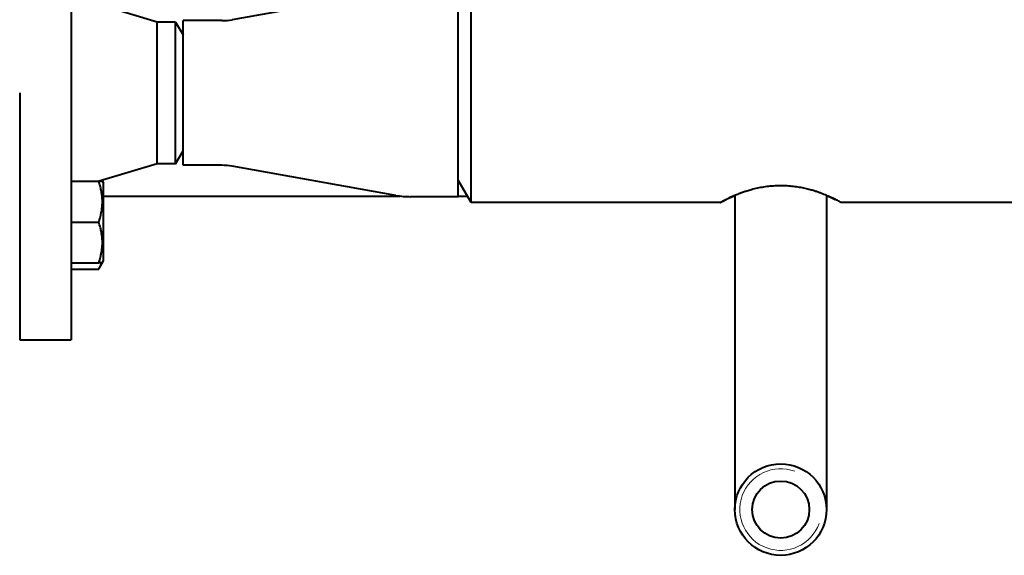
# Model space of a CAD drawing. Header units: millimetres. Extents: x -4428 to 3866, y -3426 to 3855.
# Tile 90 of 191: x -360 to -131, y 643 to 768. Entities that reach past the tile are written whole.
import ezdxf

# ---------------------------------------------------------------- set-up
doc = ezdxf.new("R2010")
doc.units = ezdxf.units.MM
doc.linetypes.add('K5LT_BASIC', pattern=[0])
doc.linetypes.add('K5LT_THIN', pattern=[0])
doc.layers.add('Системный слой', color=7, linetype='Continuous')

# ---------------------------------------------------------------- blocks, each defined once
blk = doc.blocks.new('U0')
at = {"layer": 'Системный слой', "color": 150, "linetype": 'K5LT_BASIC', "lineweight": 40, "true_color": 0x0080ff}
for p, q in [((-348.34, 808.07), (-348.34, 750.57)), ((-272.82, 774.42), (-310.92, 767.63)), ((-258.34, 745.08), (-258.34, 774.72)), ((-255.34, 725.07), (-255.34, 776.07)), ((-328.34, 767.07), (-341.22, 770.94)), ((-322.34, 746.74), (-322.34, 767.42)), ((-313.29, 767.42), (-322.34, 767.42)), ((-324.07, 767.07), (-328.34, 767.07)), ((-328.34, 750.57), (-328.34, 767.07)), ((-324.07, 767.07), (-322.34, 764.07)), ((-324.07, 750.57), (-324.07, 767.07)), ((-360.34, 750.57), (-360.34, 693.07)), ((-348.34, 750.57), (-348.34, 693.07)), ((-328.34, 734.07), (-328.34, 750.57)), ((-324.07, 734.07), (-324.07, 750.57)), ((-322.34, 733.72), (-322.34, 746.74)), ((-258.34, 726.42), (-258.34, 745.08)), ((-324.07, 734.07), (-322.34, 737.07)), ((-328.34, 734.07), (-341.84, 730.02)), ((-324.07, 734.07), (-328.34, 734.07)), ((-313.29, 733.72), (-322.34, 733.72)), ((-272.82, 726.72), (-310.92, 733.51)), ((-348.34, 730.02), (-341.96, 730.02)), ((-341.96, 730.02), (-341.11, 730.02)), ((-341.22, 730.21), (-340.84, 729.55)), ((-341.11, 730.02), (-340.84, 729.55)), ((-340.84, 720.52), (-340.84, 729.55)), ((-255.34, 725.07), (-258.34, 730.27)), ((-340.84, 726.57), (-271.83, 726.57)), ((-258.34, 726.42), (-269.43, 726.42)), ((-258.34, 726.57), (-256.2, 726.57)), ((-194.31, 726.57), (-193.99, 726.57)), ((-193.99, 726.71), (-193.99, 694.57)), ((-172.69, 726.71), (-172.69, 694.57)), ((-172.69, 726.57), (-172.36, 726.57)), ((-197.34, 725.07), (-255.34, 725.07)), ((-111.34, 725.07), (-169.34, 725.07)), ((-348.34, 720.52), (-341.96, 720.52)), ((-340.84, 711.5), (-340.84, 720.52)), ((-348.34, 711.02), (-341.96, 711.02)), ((-341.96, 709.55), (-340.84, 711.5)), ((-341.11, 711.02), (-341.96, 711.02)), ((-341.11, 711.02), (-340.84, 711.5)), ((-348.34, 709.55), (-341.96, 709.55)), ((-193.99, 694.57), (-193.99, 653.57)), ((-172.69, 694.57), (-172.69, 653.57)), ((-360.34, 693.07), (-348.34, 693.07))]:
    blk.add_line(p, q, dxfattribs=at)
for radius in [10.65, 6.65]:
    blk.add_circle((-183.34, 653.57), radius, dxfattribs=at)
for centre, radius, start, end in [((-313.29, 780.9), 13.48, 270, 280.1053), ((-313.29, 720.24), 13.48, 79.8947, 90), ((-269.43, 745.74), 19.32, 259.8947, 270)]:
    blk.add_arc(centre, radius, start, end, dxfattribs=at)
at = {"layer": 'Системный слой', "color": 7, "linetype": 'K5LT_THIN', "lineweight": 20}
blk.add_arc((-183.34, 653.57), 9.5, 70, 340, dxfattribs=at)
at = {"layer": 'Системный слой', "color": 150, "linetype": 'K5LT_BASIC', "lineweight": 40, "true_color": 0x0080ff}
for points, knots in [([(-341.96, 720.52), (-341.85, 720.84), (-341.68, 721.38), (-341.48, 722.19), (-341.33, 722.9), (-341.23, 723.5), (-341.17, 724.04), (-341.12, 724.58), (-341.1, 725.25), (-341.12, 725.8), (-341.16, 726.36), (-341.22, 726.95), (-341.35, 727.78), (-341.58, 728.8), (-341.81, 729.57), (-341.96, 730.02)], [0, 0, 0, 0, 1.679816, 2.780687, 4.100621, 5.29978, 5.785161, 6.773962, 7.999819, 9.102067, 9.530451, 10.806592, 12.055167, 13.667644, 16, 16, 16, 16]), ([(-169.34, 725.07), (-169.34, 725.07), (-169.36, 725.08), (-169.44, 725.13), (-169.56, 725.2), (-169.7, 725.27), (-169.85, 725.36), (-170.05, 725.46), (-170.26, 725.57), (-170.5, 725.69), (-170.77, 725.83), (-171.07, 725.98), (-171.42, 726.15), (-171.78, 726.31), (-172.14, 726.48), (-172.55, 726.65), (-173.04, 726.86), (-173.58, 727.08), (-174.18, 727.3), (-174.85, 727.54), (-175.63, 727.79), (-176.55, 728.06), (-177.66, 728.34), (-178.96, 728.6), (-180.36, 728.8), (-181.81, 728.93), (-183.27, 728.98), (-184.75, 728.94), (-186.22, 728.81), (-187.7, 728.6), (-189.11, 728.31), (-190.37, 727.99), (-191.39, 727.68), (-192.19, 727.41), (-192.84, 727.17), (-193.37, 726.96), (-193.82, 726.78), (-194.22, 726.61), (-194.6, 726.44), (-194.97, 726.28), (-195.33, 726.11), (-195.67, 725.94), (-195.98, 725.79), (-196.25, 725.66), (-196.47, 725.54), (-196.67, 725.44), (-196.85, 725.34), (-197.01, 725.25), (-197.13, 725.19), (-197.22, 725.14), (-197.29, 725.1), (-197.33, 725.08), (-197.34, 725.07), (-197.32, 725.08), (-197.27, 725.11), (-197.19, 725.15), (-197.08, 725.21), (-196.96, 725.28), (-196.8, 725.36), (-196.6, 725.47), (-196.39, 725.58), (-196.16, 725.7), (-195.9, 725.83), (-195.61, 725.97), (-195.26, 726.14), (-194.9, 726.31), (-194.56, 726.46), (-194.25, 726.6), (-194.07, 726.68), (-193.99, 726.71)], [0, 0, 0, 0, 1.191959, 2.24293, 3.152913, 3.936351, 4.750825, 5.564861, 6.364018, 7.157251, 7.929394, 8.840567, 9.711424, 10.597263, 11.337965, 12.21586, 13.1915, 14.264885, 15.32122, 16.468738, 17.707441, 19.140908, 20.839133, 22.741068, 24.744532, 26.695665, 28.650829, 30.623104, 32.607482, 34.660793, 36.770963, 38.731118, 40.373527, 41.682042, 42.80273, 43.795475, 44.660277, 45.45511, 46.235673, 47.084748, 47.952691, 48.884199, 49.739152, 50.581465, 51.332164, 52.048586, 52.894049, 53.729326, 54.549022, 55.226309, 55.934689, 56.724929, 57.533534, 58.342791, 59.214678, 60.036911, 60.827203, 61.494718, 62.304191, 63.133765, 63.966928, 64.689279, 65.422675, 66.286156, 67.160353, 68.045267, 68.858271, 69.509848, 70, 70, 70, 70]), ([(-341.96, 711.02), (-341.85, 711.34), (-341.68, 711.88), (-341.48, 712.69), (-341.33, 713.4), (-341.23, 714), (-341.17, 714.54), (-341.12, 715.08), (-341.1, 715.75), (-341.12, 716.3), (-341.16, 716.86), (-341.22, 717.45), (-341.35, 718.28), (-341.58, 719.3), (-341.81, 720.07), (-341.96, 720.52)], [0, 0, 0, 0, 1.679816, 2.780687, 4.100621, 5.29978, 5.785161, 6.773962, 7.999819, 9.102067, 9.530451, 10.806592, 12.055167, 13.667644, 16, 16, 16, 16]), ([(-341.96, 709.55), (-341.87, 709.7), (-341.73, 709.97), (-341.5, 710.46), (-341.37, 710.79), (-341.3, 711.02)], [0, 0, 0, 0, 1.918281, 3.26766, 6, 6, 6, 6])]:
    blk.add_open_spline(points, degree=3, knots=knots, dxfattribs=at)
for points in [[(-341.3, 730.02), (-341.32, 730.07), (-341.33, 730.12), (-341.35, 730.17)], [(-172.69, 726.71), (-172.42, 726.6), (-171.92, 726.38), (-171.26, 726.07), (-170.87, 725.88), (-170.69, 725.79)]]:
    blk.add_open_spline(points, degree=3, dxfattribs=at)

msp = doc.modelspace()

# ---------------------------------------------------------------- block references
at = {"layer": 'Системный слой'}
msp.add_blockref('U0', (0, 0), dxfattribs=at)

doc.saveas('drawing.dxf')
